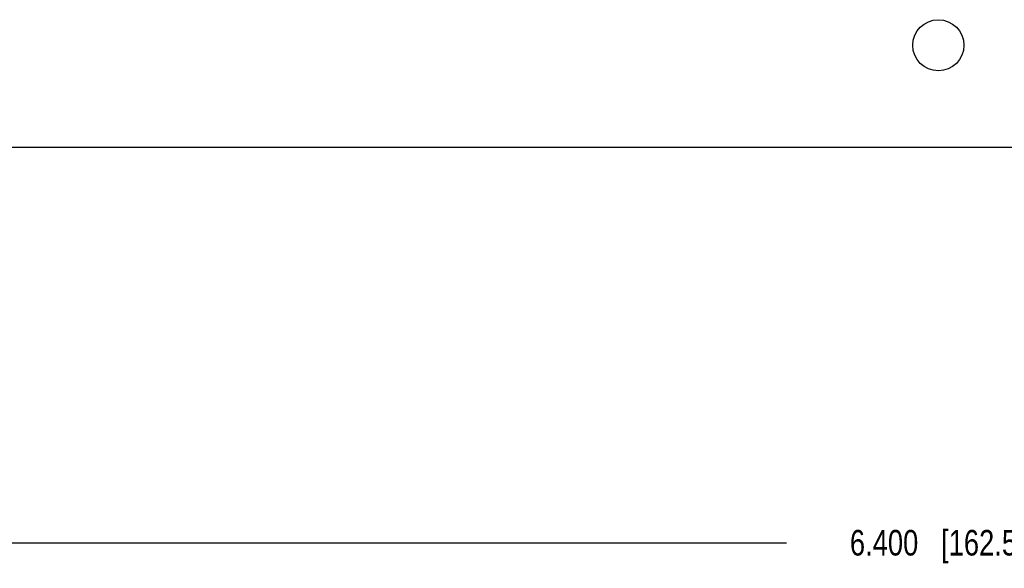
# Model space of a CAD drawing. Header units: inches. Extents: x 0 to 34, y 0 to 22.
# Tile 21 of 35: x 19.4 to 24.2, y 5.2 to 7.9. Entities that reach past the tile are written whole.
import ezdxf

# ---------------------------------------------------------------- set-up
doc = ezdxf.new("R2010")
doc.units = ezdxf.units.IN
doc.header["$LTSCALE"] = 1.87
doc.header["$MEASUREMENT"] = 0
doc.layers.get('0').update_dxf_attribs({"linetype": 'CONTINUOUS'})
doc.layers.add('02___PRT_ALL_AXES', color=7, linetype='CONTINUOUS')
doc.layers.add('DIMENSIONS', color=7, linetype='CONTINUOUS')
doc.styles.get("Standard").update_dxf_attribs({"font": 'txt', "width": 0.8})
doc.dimstyles.new('DIMSTYLE_1', dxfattribs={"dimtxt": 0.125, "dimasz": 0.18, "dimexe": 0.18, "dimexo": 0.0625, "dimgap": 0.09, "dimtad": 0, "dimtih": 1, "dimtoh": 1, "dimdec": 3, "dimlfac": 0.5, "dimzin": 4, "dimdsep": 46, "dimtxsty": 'STANDARD', "dimblk": '_FILLED', "dimblk1": '_FILLED', "dimblk2": '_FILLED', "dimcen": 0.09, "dimadec": 0, "dimazin": 0, "dimtp": 0.01, "dimtm": 0.01, "dimtfac": 1, "dimtdec": 3, "dimtofl": 0, "dimtmove": 0, "dimatfit": 3, "dimldrblk": '_FILLED', "dimfxl": 1, "dimtolj": 1, "dimtzin": 4, "dimarcsym": 0})

# ---------------------------------------------------------------- blocks, each defined once
blk = doc.blocks.new('_FILLED')
at = {"color": 0, "linetype": 'BYBLOCK'}
blk.add_solid([(0, 0), (-1, 0.174), (-1, -0.174)], dxfattribs=at)
blk = doc.blocks.new('*D4')
at = {"layer": 'DIMENSIONS', "color": 2, "linetype": 'CONTINUOUS'}
for p, q in [((30.3144, 7.3919), (30.3144, 5.2374)), ((17.5144, 6.1059), (17.5144, 5.2374)), ((17.5144, 5.3624), (23.1394, 5.3624)), ((30.3144, 5.3624), (24.6894, 5.3624))]:
    blk.add_line(p, q, dxfattribs=at)
at = {"layer": 'DIMENSIONS', "color": 2, "linetype": 'CONTINUOUS', "xscale": 0.18, "yscale": 0.18, "zscale": 0.18, "rotation": 180}
blk.add_blockref('_FILLED', (17.5144, 5.3624), dxfattribs=at)
at = {"layer": 'DIMENSIONS', "color": 2, "linetype": 'CONTINUOUS', "xscale": 0.18, "yscale": 0.18, "zscale": 0.18}
blk.add_blockref('_FILLED', (30.3144, 5.3624), dxfattribs=at)
at = {"layer": 'DIMENSIONS', "color": 2, "linetype": 'CONTINUOUS', "insert": (23.9144, 5.4249), "char_height": 0.125, "width": 1.425, "attachment_point": 2, "line_spacing_factor": 0.9}
blk.add_mtext('6.400{\\Ftxt.shx;\\W1.000000;\\H0.125000; }[162.56]', dxfattribs=at)

msp = doc.modelspace()

# ---------------------------------------------------------------- linework, layer by layer
at = {"color": 7, "linetype": 'CONTINUOUS'}
msp.add_line((18.4443, 7.2964), (30.1564, 7.2964), dxfattribs=at)
msp.add_circle((23.8824, 7.7944), 0.125, dxfattribs=at)
at = {"layer": '02___PRT_ALL_AXES', "color": 7, "linetype": 'CONTINUOUS'}
msp.add_line((18.4443, 7.2964), (30.1564, 7.2964), dxfattribs=at)
msp.add_circle((23.8824, 7.7944), 0.125, dxfattribs=at)

# ---------------------------------------------------------------- dimensions: what is measured, and where the dimension line sits
at = {"layer": 'DIMENSIONS', "color": 2, "linetype": 'CONTINUOUS'}
dim = msp.add_linear_dim(base=(17.5144, 5.3624), p1=(30.3144, 7.3919), p2=(17.5144, 6.1059), angle=180, dimstyle='DIMSTYLE_1', dxfattribs=at)
dim.commit()
dim.dimension.update_dxf_attribs({"geometry": '*D4', "text_midpoint": (23.7644, 5.3624), "dimtype": 160})

doc.saveas('drawing.dxf')
